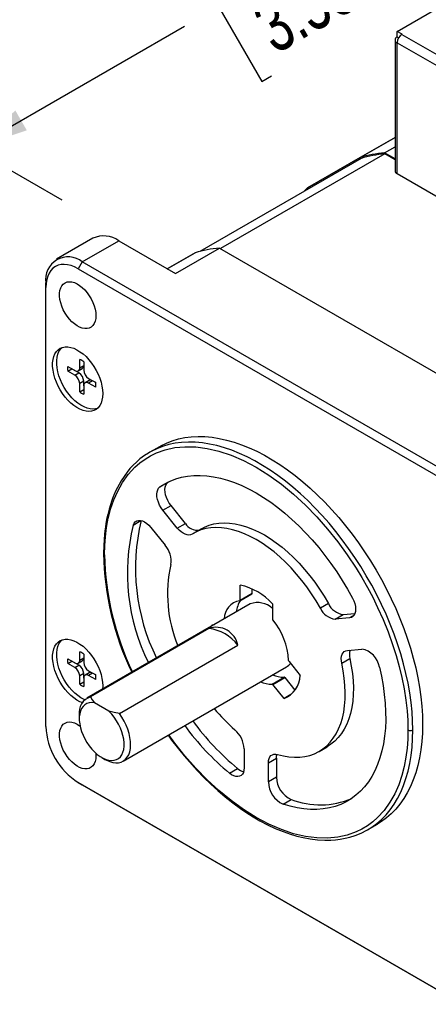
# Model space of a CAD drawing. Extents: x 11 to 421, y 5 to 275.
# Tile 7 of 16: x 137 to 155, y 98 to 141. Entities that reach past the tile are written whole.
import ezdxf
from ezdxf.enums import TextEntityAlignment as Align

# ---------------------------------------------------------------- set-up
doc = ezdxf.new("R2010")
doc.units = 0
doc.layers.get('0').update_dxf_attribs({"linetype": 'CONTINUOUS'})
doc.dimstyles.new('SLDDIMSTYLE3', dxfattribs={"dimtxt": 2.38125, "dimasz": 3, "dimexe": 0, "dimexo": 0.0625, "dimgap": 0.595313, "dimtad": 0, "dimlfac": 2, "dimrnd": 1e-09, "dimzin": 4, "dimsah": 1, "dimcen": 0.09, "dimazin": 3, "dimtfac": 1, "dimtofl": 0, "dimtmove": 0, "dimatfit": 3})

# ---------------------------------------------------------------- blocks, each defined once
blk = doc.blocks.new('_D_10')
at = {"color": 7, "linetype": 'CONTINUOUS'}
for p, q in [((172.617, 149.704), (165.631, 153.737)), ((166.338, 153.329), (157.093, 147.991)), ((155.183, 146.889), (155.601, 147.13)), ((155.601, 147.13), (157.493, 143.854)), ((157.493, 143.854), (157.075, 143.612)), ((145.759, 141.448), (145.341, 141.207)), ((145.341, 141.207), (147.232, 137.93)), ((134.589, 135), (143.849, 140.346)), ((147.232, 137.93), (147.65, 138.172)), ((138.5, 132.743), (133.882, 135.408))]:
    blk.add_line(p, q, dxfattribs=at)
for points in [[(166.338, 153.329), (163.967, 152.537), (164.467, 151.671)], [(134.589, 135), (136.961, 135.792), (136.461, 136.658)]]:
    blk.add_solid(points, dxfattribs=at)
at = {"color": 7, "linetype": 'CONTINUOUS', "width": 0.7}
for s, p in [('89.80', (146.802, 142.608, -4.629)), ('3.5354', (148.173, 138.473, -4.629))]:
    blk.add_text(s, height=2.3813, rotation=29.9973, dxfattribs=at).set_placement(p, align=Align.BOTTOM_LEFT)

msp = doc.modelspace()

# ---------------------------------------------------------------- linework, layer by layer
at = {"color": 7, "linetype": 'CONTINUOUS'}
for p, q in [((153.1407, 140.1155), (156.107, 141.8279)), ((153.3563, 139.991), (153.1407, 140.1155)), ((153.1407, 139.8705), (153.1407, 140.1155)), ((153.3563, 139.991), (153.3528, 139.9889)), ((153.3528, 139.9889), (162.7502, 134.5639)), ((153.0493, 139.7419), (153.0493, 134.0262)), ((153.1442, 139.8685), (153.1371, 139.8644)), ((153.1371, 133.9037), (153.1371, 139.6195)), ((153.1371, 139.6195), (153.1407, 139.6174)), ((153.2046, 139.8336), (153.1407, 139.8705)), ((153.1407, 139.6215), (162.5381, 134.1965)), ((153.1407, 139.6174), (153.1407, 139.6215)), ((153.0493, 135.4856), (151.5286, 134.6077)), ((152.5988, 134.7655), (145.4216, 130.6223)), ((152.5891, 134.8119), (153.0493, 135.0776)), ((153.0493, 134.5463), (152.5892, 134.8119)), ((153.0493, 134.5055), (152.5988, 134.7655)), ((151.5638, 134.5669), (144.515, 130.4977)), ((151.5285, 134.6072), (149.2303, 133.2805)), ((151.5285, 134.6075), (151.5285, 134.5464)), ((153.1371, 133.9037), (162.5416, 128.4746)), ((149.283, 133.2502), (149.2305, 133.2805)), ((139.85, 131.076), (138.259, 130.1575)), ((139.3839, 130.0462), (140.9749, 130.9646)), ((140.9749, 130.9646), (143.4498, 129.5359)), ((144.3161, 130.444), (143.0963, 129.7399)), ((143.4498, 129.5359), (145.3766, 130.6483)), ((145.3767, 130.6482), (157.0438, 123.9129)), ((139.3839, 130.0462), (139.2071, 129.74)), ((156.0009, 120.4534), (139.3839, 130.0462)), ((139.2071, 129.74), (155.8241, 120.1472)), ((137.7929, 128.9233), (137.7929, 129.1274)), ((137.7929, 109.7346), (137.7929, 128.9233)), ((139.2708, 125.4164), (139.2708, 125.7765)), ((139.4475, 125.6744), (139.4475, 125.3143)), ((138.7468, 125.4739), (139.0586, 125.2939)), ((138.7468, 125.2697), (138.9235, 125.3718)), ((139.0586, 125.0897), (138.7468, 125.2697)), ((139.2354, 125.1918), (138.9235, 125.3718)), ((139.2086, 125.279), (139.3854, 125.3811)), ((139.2708, 125.4164), (139.4475, 125.5184)), ((139.0586, 125.0897), (139.2354, 125.1918)), ((139.4475, 124.8243), (139.2708, 124.7223)), ((139.4475, 124.6202), (139.4475, 124.8243)), ((139.6865, 124.8597), (139.5097, 124.7576)), ((139.6597, 124.9469), (139.9715, 124.7669)), ((139.8364, 124.8448), (139.6597, 124.7427)), ((139.9715, 124.7668), (139.8364, 124.8448)), ((139.2708, 124.3622), (139.2708, 124.7223)), ((139.2708, 124.3622), (139.4475, 124.4642)), ((139.4475, 124.6202), (139.4475, 124.2601)), ((139.9715, 124.5627), (139.6597, 124.7427)), ((142.7535, 121.9652), (142.3292, 121.7203)), ((142.3292, 121.7203), (142.2287, 121.6598)), ((142.3291, 121.7202), (142.2755, 121.6861)), ((143.1311, 120.4091), (142.7775, 120.205)), ((143.1311, 120.4091), (143.1663, 120.4337)), ((142.9068, 119.1907), (143.2604, 119.3948)), ((143.8885, 118.6134), (143.2604, 119.3948)), ((143.535, 118.4093), (142.9068, 119.1907)), ((142.3765, 118.4361), (143.0047, 117.6547)), ((143.535, 118.4093), (143.8885, 118.6134)), ((144.5891, 118.3774), (144.2355, 118.1733)), ((146.2782, 115.2559), (146.2782, 115.9099)), ((146.2678, 115.233), (146.7982, 115.5391)), ((146.2782, 115.2559), (146.8085, 115.562)), ((146.8085, 115.562), (146.8085, 115.7482)), ((146.7219, 115.091), (139.5802, 110.9681)), ((147.6924, 115.0935), (147.6924, 114.4394)), ((150.1418, 115.1093), (149.7882, 114.9052)), ((150.4356, 114.4256), (150.7891, 114.6297)), ((150.7891, 114.6297), (151.2997, 114.6754)), ((145.063, 114.181), (145.1607, 114.1897)), ((145.0688, 114.1366), (145.063, 114.181)), ((151.0638, 114.4818), (150.4356, 114.4256)), ((144.9145, 114.0154), (139.7424, 111.0295)), ((141.0053, 110.3004), (146.1775, 113.2863)), ((139.2708, 112.6375), (139.2708, 112.9976)), ((139.4475, 112.8956), (139.4475, 112.5354)), ((150.9659, 113.0588), (151.5941, 113.1149)), ((138.7468, 112.695), (139.0586, 112.515)), ((138.7468, 112.4909), (138.9235, 112.5929)), ((139.0586, 112.3109), (138.7468, 112.4909)), ((139.2354, 112.4129), (138.9235, 112.5929)), ((139.0586, 112.3109), (139.2354, 112.4129)), ((139.2086, 112.5001), (139.3854, 112.6022)), ((139.2708, 112.6375), (139.4475, 112.7395)), ((141.1675, 108.2184), (148.3093, 112.3413)), ((148.417, 112.5718), (148.9076, 111.9615)), ((150.7216, 112.4995), (151.0751, 112.7036)), ((139.4475, 112.0455), (139.2708, 111.9434)), ((139.2708, 111.5833), (139.2708, 111.9434)), ((139.4475, 111.8414), (139.4475, 112.0455)), ((139.6865, 112.0808), (139.5097, 111.9787)), ((139.6597, 112.168), (139.9715, 111.988)), ((139.8364, 112.0659), (139.6597, 111.9639)), ((139.9715, 111.7839), (139.6597, 111.9639)), ((139.9715, 111.988), (139.8364, 112.0659)), ((139.2708, 111.5833), (139.4475, 111.6854)), ((139.4475, 111.8414), (139.4475, 111.4813)), ((140.2784, 111.5047), (140.2715, 111.3672)), ((147.675, 111.5861), (148.2053, 111.8923)), ((147.7099, 111.5657), (148.2403, 111.8718)), ((148.2005, 110.9554), (147.7099, 111.5657)), ((148.2403, 111.8718), (148.6779, 111.3274)), ((148.5032, 111.1302), (148.2005, 110.9554)), ((140.5506, 110.3997), (139.9142, 110.767)), ((139.2513, 110.2413), (139.2513, 110.078)), ((146.455, 108.7619), (146.455, 107.9243)), ((149.7351, 108.6467), (150.0886, 108.8508)), ((140.2323, 108.3788), (140.3737, 108.2971)), ((147.5156, 108.1496), (147.8692, 108.3537)), ((147.5156, 107.312), (147.5156, 108.1496)), ((147.8692, 108.3537), (147.8692, 107.5161)), ((145.8149, 107.6946), (146.1685, 107.8987)), ((155.8241, 97.6923), (139.2071, 107.2851)), ((139.2071, 107.2851), (139.3839, 107.183)), ((139.3839, 107.183), (156.0009, 97.5902)), ((147.8692, 107.5161), (147.5156, 107.312)), ((148.1557, 106.3433), (148.5092, 106.5474)), ((151.8535, 105.2221), (152.2777, 105.467)), ((151.822, 105.206), (151.8537, 105.2222)), ((151.8243, 105.2054), (151.8535, 105.2221))]:
    msp.add_line(p, q, dxfattribs=at)
at = {"color": 8, "linetype": 'CONTINUOUS'}
for p, q in [((151.5286, 134.6077), (153.0493, 135.4856)), ((149.2305, 133.2805), (151.5285, 134.6071)), ((143.0964, 129.7399), (144.3161, 130.4441)), ((141.6071, 118.5398), (141.947, 118.736)), ((151.2578, 114.5938), (151.0638, 114.4818))]:
    msp.add_line(p, q, dxfattribs=at)
at = {"color": 7, "linetype": 'CONTINUOUS', "flags": 128}
for points in [[(149.2302, 133.2805), (149.1355, 133.1872), (149.0845, 133.1352)], [(144.3161, 130.444), (144.3161, 130.444), (144.3161, 130.4441), (144.3161, 130.4441)], [(139.2071, 129.74), (139.0488, 129.8211), (138.8924, 129.8807), (138.74, 129.918), (138.5935, 129.9325), (138.4547, 129.924), (138.3254, 129.8927), (138.2071, 129.8389), (138.1014, 129.7634), (138.0097, 129.667), (137.933, 129.551), (137.8723, 129.4169), (137.8284, 129.2662), (137.8018, 129.101), (137.7929, 128.9233)], [(139.9779, 127.6905), (139.9694, 127.5617), (139.9441, 127.4453), (139.9026, 127.344), (139.8458, 127.2599), (139.7748, 127.1947), (139.6912, 127.1499), (139.5968, 127.1264), (139.4935, 127.1247), (139.3836, 127.1449), (139.2694, 127.1864), (139.1533, 127.2485), (139.0379, 127.3298), (138.9255, 127.4286), (138.8186, 127.5428), (138.7195, 127.6699), (138.6302, 127.8072), (138.5527, 127.9518), (138.4887, 128.1006), (138.4394, 128.2505), (138.4059, 128.3983), (138.389, 128.5407), (138.389, 128.6748), (138.4059, 128.7977), (138.4394, 128.9068), (138.4887, 128.9998), (138.5527, 129.0747), (138.6302, 129.1298), (138.7195, 129.1641), (138.8186, 129.1767), (138.9255, 129.1674), (139.0379, 129.1365), (139.1533, 129.0845), (139.2694, 129.0126), (139.3836, 128.9223), (139.4935, 128.8156), (139.5968, 128.6946), (139.6912, 128.5621), (139.7748, 128.4207), (139.8458, 128.2736), (139.9026, 128.1239), (139.9441, 127.9746), (139.9694, 127.8292), (139.9779, 127.6905)], [(140.2784, 124.2835), (140.2701, 124.1328), (140.2453, 123.9939), (140.2044, 123.8691), (140.148, 123.7601), (140.0769, 123.6686), (139.9923, 123.596), (139.8955, 123.5435), (139.7878, 123.5117), (139.6709, 123.5013), (139.5466, 123.5123), (139.4168, 123.5446), (139.2835, 123.5976), (139.1486, 123.6707), (139.0142, 123.7626), (138.8824, 123.8721), (138.7552, 123.9973), (138.6344, 124.1365), (138.5219, 124.2875), (138.4194, 124.4481), (138.3285, 124.6157), (138.2505, 124.7879), (138.1867, 124.9621), (138.1379, 125.1355), (138.105, 125.3056), (138.0884, 125.4699), (138.0884, 125.6257), (138.105, 125.7708), (138.1379, 125.9029), (138.1867, 126.02), (138.2505, 126.1205), (138.3285, 126.2026), (138.4194, 126.2653), (138.5219, 126.3075), (138.6344, 126.3287), (138.7552, 126.3284), (138.8824, 126.3067), (139.0142, 126.264), (139.1486, 126.2008), (139.2835, 126.1181), (139.4168, 126.0172), (139.5466, 125.8997), (139.6709, 125.7672), (139.7878, 125.6218), (139.8955, 125.4657), (139.9923, 125.3013), (140.0769, 125.1311), (140.148, 124.9576), (140.2044, 124.7835), (140.2453, 124.6114), (140.2701, 124.4439), (140.2784, 124.2835)], [(140.0406, 123.6337), (139.9645, 123.6138), (139.8477, 123.6033), (139.7234, 123.6143), (139.5936, 123.6466), (139.4603, 123.6997), (139.3254, 123.7727), (139.191, 123.8647), (139.0592, 123.9741), (138.9319, 124.0994), (138.8111, 124.2386), (138.6986, 124.3896), (138.5962, 124.5501), (138.5053, 124.7178), (138.4273, 124.89), (138.3635, 125.0641), (138.3147, 125.2376), (138.2818, 125.4077), (138.2652, 125.5719), (138.2652, 125.7277), (138.2818, 125.8728), (138.3147, 126.0049), (138.3635, 126.1221), (138.4273, 126.2225), (138.5009, 126.3009)], [(142.7535, 121.9652), (142.8129, 121.9987), (143.059, 122.1203), (143.3163, 122.2211), (143.584, 122.3007), (143.8615, 122.359), (144.148, 122.3958), (144.443, 122.411), (144.7455, 122.4046), (145.055, 122.3766), (145.3706, 122.327), (145.6915, 122.2561), (146.0169, 122.1639), (146.3461, 122.0507), (146.6781, 121.9168), (147.0123, 121.7625), (147.3477, 121.5882), (147.6835, 121.3943), (148.0189, 121.1814), (148.3531, 120.9499), (148.6852, 120.7004), (149.0143, 120.4335), (149.3398, 120.1499), (149.6607, 119.8504), (149.9763, 119.5356), (150.2857, 119.2063), (150.5883, 118.8633), (150.8832, 118.5076), (151.1698, 118.14), (151.4472, 117.7613), (151.7149, 117.3727), (151.9722, 116.9749), (152.2184, 116.569), (152.4529, 116.156), (152.6751, 115.737), (152.8845, 115.3129), (153.0805, 114.8848), (153.2627, 114.4539), (153.4306, 114.0211), (153.5838, 113.5876), (153.7219, 113.1544), (153.8446, 112.7226), (153.9516, 112.2932), (154.0425, 111.8674), (154.1173, 111.4462), (154.1756, 111.0306), (154.2173, 110.6217), (154.2424, 110.2205), (154.2508, 109.828), (154.2424, 109.4451), (154.2173, 109.0729), (154.1756, 108.7122), (154.1173, 108.364), (154.0425, 108.0291), (153.9516, 107.7083), (153.8446, 107.4024), (153.7219, 107.1122), (153.5838, 106.8385), (153.4306, 106.5818), (153.2627, 106.3429), (153.0805, 106.1223), (152.8845, 105.9206), (152.6751, 105.7383), (152.4529, 105.5758), (152.2777, 105.467)], [(140.3562, 117.2369), (140.3656, 117.6392), (140.3937, 118.029), (140.4444, 118.4305), (140.5211, 118.8386), (140.6213, 119.2272), (140.762, 119.6401), (140.9312, 120.0236), (141.1413, 120.3974), (141.3953, 120.752), (141.682, 121.0646), (141.8981, 121.255), (142.1275, 121.4234), (142.3703, 121.5697), (142.6264, 121.6938), (143.0103, 121.8309), (143.424, 121.9225), (143.8657, 121.9654), (144.3401, 121.9563), (144.8371, 121.8921), (145.3535, 121.7715), (145.8891, 121.5925), (146.4344, 121.3566), (146.9853, 121.0651), (147.5364, 120.7204), (148.0817, 120.3267), (148.6171, 119.8875), (149.1336, 119.4117), (149.6306, 118.9021), (150.1049, 118.3636), (150.5468, 117.8105), (150.9604, 117.2414), (151.3442, 116.6612), (151.6004, 116.2411), (151.8432, 115.8145), (152.0726, 115.3813), (152.2886, 114.9415), (152.5298, 114.4053), (152.7483, 113.8663), (152.9441, 113.3245), (153.099, 112.8402), (153.2341, 112.3585), (153.3493, 111.8796), (153.4496, 111.375), (153.5263, 110.8784), (153.5769, 110.4184), (153.605, 109.9961), (153.6144, 109.5831)], [(142.2755, 121.6861), (142.0978, 121.5731), (141.9052, 121.4281), (141.7456, 121.2909), (141.6014, 121.1513), (141.4673, 121.0055), (141.3425, 120.8542), (141.0756, 120.4661), (140.841, 120.0217), (140.7656, 119.8486), (140.7057, 119.6964), (140.6597, 119.5687), (140.6124, 119.4255), (140.5539, 119.2273), (140.4961, 118.9998), (140.4485, 118.7784), (140.4176, 118.6093), (140.3916, 118.444), (140.37, 118.2827), (140.3522, 118.1215), (140.3339, 117.9099), (140.3187, 117.6343), (140.3122, 117.2981)], [(142.7775, 120.205), (142.9954, 120.344), (143.2258, 120.4613), (143.4679, 120.5565), (143.721, 120.6294), (143.9843, 120.6797), (144.257, 120.7074), (144.5382, 120.7121), (144.8271, 120.6941), (145.1227, 120.6533), (145.4242, 120.5898), (145.7305, 120.504), (146.0407, 120.3959), (146.354, 120.266), (146.6691, 120.1146), (146.9853, 119.9423), (147.3015, 119.7496), (147.6166, 119.537), (147.9298, 119.3053), (148.2401, 119.0552), (148.5464, 118.7874), (148.8479, 118.5028), (149.1435, 118.2023), (149.4324, 117.8868), (149.7136, 117.5573), (149.9863, 117.2149), (150.2496, 116.8605), (150.5027, 116.4954), (150.7448, 116.1206), (150.9752, 115.7373), (151.1931, 115.3468)], [(142.9068, 119.1907), (142.8297, 119.2978), (142.7634, 119.4134), (142.71, 119.5339), (142.6712, 119.6554), (142.6482, 119.7742), (142.6418, 119.8865), (142.652, 119.9888), (142.6787, 120.0777), (142.721, 120.1506), (142.7775, 120.205)], [(143.2604, 119.3948), (143.1833, 119.5019), (143.117, 119.6175), (143.0636, 119.738), (143.0248, 119.8595), (143.0018, 119.9783), (142.9953, 120.0906), (143.0056, 120.1929), (143.0323, 120.2818), (143.0746, 120.3547), (143.1311, 120.4091)], [(141.6071, 118.5398), (141.6442, 118.6184), (141.696, 118.6794), (141.7609, 118.7208), (141.8369, 118.7413), (141.9215, 118.7403), (142.0122, 118.7177), (142.1059, 118.6743), (142.1999, 118.6115), (142.291, 118.5313), (142.3765, 118.4361)], [(144.1824, 118.1414), (144.1163, 118.1124), (144.0416, 118.1019), (143.9603, 118.1103), (143.8745, 118.1373), (143.7867, 118.1821), (143.6992, 118.2436), (143.6146, 118.32), (143.535, 118.4093)], [(149.7882, 114.9052), (149.6012, 115.223), (149.4025, 115.5328), (149.1929, 115.8329), (148.9733, 116.1222), (148.7448, 116.3993), (148.5084, 116.6629), (148.2652, 116.9119), (148.0162, 117.1452), (147.7625, 117.3617), (147.5054, 117.5604), (147.2459, 117.7404), (146.9853, 117.901), (146.7246, 118.0413), (146.4652, 118.1609), (146.208, 118.259), (145.9544, 118.3354), (145.7054, 118.3897), (145.4622, 118.4215), (145.2258, 118.4308), (144.9973, 118.4175), (144.7777, 118.3817), (144.5681, 118.3236), (144.3694, 118.2433), (144.1824, 118.1414)], [(144.5891, 118.3774), (144.7229, 118.4474), (144.9217, 118.5277), (145.1313, 118.5858), (145.3508, 118.6216), (145.5793, 118.6349), (145.8157, 118.6256), (146.059, 118.5938), (146.308, 118.5395), (146.5616, 118.4632), (146.8187, 118.365), (147.0782, 118.2454), (147.3388, 118.1051), (147.5995, 117.9445), (147.859, 117.7645), (148.1161, 117.5658), (148.3697, 117.3493), (148.6187, 117.116), (148.862, 116.867), (149.0984, 116.6034), (149.3269, 116.3263), (149.5464, 116.037), (149.756, 115.7369), (149.9548, 115.4271), (150.1418, 115.1093)], [(151.1931, 115.3468), (151.2496, 115.2271), (151.2918, 115.1055), (151.3185, 114.9857), (151.3288, 114.8716), (151.3224, 114.7668), (151.2994, 114.6745), (151.2605, 114.5978), (151.2072, 114.5389), (151.1409, 114.4999), (151.0638, 114.4818)], [(139.3845, 110.7768), (139.2835, 110.8188), (139.1486, 110.8918), (139.0142, 110.9838), (138.8824, 111.0932), (138.7552, 111.2185), (138.6344, 111.3577), (138.5219, 111.5087), (138.4194, 111.6692), (138.3285, 111.8369), (138.2505, 112.0091), (138.1867, 112.1832), (138.1379, 112.3566), (138.105, 112.5268), (138.0884, 112.691), (138.0884, 112.8468), (138.105, 112.9919), (138.1379, 113.124), (138.1867, 113.2412), (138.2505, 113.3416), (138.3285, 113.4238), (138.4194, 113.4865), (138.5219, 113.5287), (138.6344, 113.5498), (138.7552, 113.5495), (138.8824, 113.5279), (139.0142, 113.4851), (139.1486, 113.4219), (139.2835, 113.3392), (139.4168, 113.2384), (139.5466, 113.1208), (139.6709, 112.9883), (139.7878, 112.8429), (139.8955, 112.6869), (139.9923, 112.5225), (140.0769, 112.3522), (140.148, 112.1787), (140.2044, 112.0046), (140.2453, 111.8325), (140.2701, 111.665), (140.2784, 111.5047), (140.2784, 111.5047)], [(139.4935, 110.9058), (139.4603, 110.9208), (139.3254, 110.9939), (139.191, 111.0858), (139.0592, 111.1953), (138.9319, 111.3205), (138.8111, 111.4597), (138.6986, 111.6107), (138.5962, 111.7713), (138.5053, 111.9389), (138.4273, 112.1111), (138.3635, 112.2853), (138.3147, 112.4587), (138.2818, 112.6288), (138.2652, 112.793), (138.2652, 112.9489), (138.2818, 113.0939), (138.3147, 113.2261), (138.3635, 113.3432), (138.4273, 113.4437), (138.5009, 113.522)], [(150.7216, 112.4995), (150.7043, 112.6091), (150.7014, 112.7122), (150.7132, 112.8061), (150.7392, 112.8882), (150.7787, 112.9561), (150.8307, 113.008), (150.8937, 113.0426), (150.9659, 113.0588)], [(147.9187, 108.5114), (148.1696, 108.4486), (148.4152, 108.4081), (148.6544, 108.3901), (148.886, 108.3946), (149.1092, 108.4217), (149.3227, 108.4713), (149.5258, 108.543), (149.7174, 108.6367), (149.8968, 108.7517), (150.063, 108.8878), (150.2154, 109.0442), (150.3533, 109.2202), (150.4761, 109.415), (150.5831, 109.6278), (150.674, 109.8576), (150.7483, 110.1034), (150.8057, 110.3641), (150.8459, 110.6384), (150.8687, 110.9252), (150.8741, 111.2232), (150.8619, 111.5311), (150.8324, 111.8473), (150.7855, 112.1706), (150.7216, 112.4995)], [(151.0751, 112.7036), (151.1391, 112.3747), (151.1859, 112.0514), (151.2155, 111.7352), (151.2276, 111.4273), (151.2222, 111.1293), (151.1994, 110.8425), (151.1592, 110.5682), (151.1019, 110.3075), (151.0276, 110.0617), (150.9367, 109.8319), (150.8296, 109.6191), (150.7069, 109.4243), (150.569, 109.2483), (150.4166, 109.0919), (150.2503, 108.9558), (150.0886, 108.8508)], [(152.3635, 112.3303), (152.4531, 111.9283), (152.5256, 111.5309), (152.5808, 111.1394), (152.6185, 110.755), (152.6386, 110.3789), (152.641, 110.0123), (152.6257, 109.6563), (152.5928, 109.312), (152.5424, 108.9806), (152.4746, 108.663), (152.3896, 108.3602), (152.2878, 108.0732), (152.1693, 107.8029), (152.0347, 107.5501), (151.8843, 107.3157), (151.7185, 107.1003), (151.538, 106.9046), (151.3432, 106.7293), (151.1348, 106.5748), (150.9135, 106.4418), (150.6798, 106.3305), (150.4346, 106.2413), (150.1786, 106.1745), (149.9127, 106.1304), (149.6376, 106.109), (149.3542, 106.1105), (149.0634, 106.1347), (148.766, 106.1818), (148.4632, 106.2514), (148.1557, 106.3433)], [(139.9142, 110.767), (139.7959, 110.7783), (139.6851, 110.7679), (139.5836, 110.736), (139.4932, 110.6833), (139.4154, 110.6105), (139.3515, 110.519), (139.3027, 110.4103), (139.2698, 110.2862), (139.2533, 110.149), (139.2535, 110.0008), (139.2704, 109.8443), (139.3038, 109.6821), (139.353, 109.517), (139.4172, 109.3518), (139.4954, 109.1893), (139.5861, 109.0324), (139.6879, 108.8836), (139.7989, 108.7455), (139.9174, 108.6205), (140.0412, 108.5108), (140.1683, 108.4181), (140.2965, 108.3441), (140.4236, 108.29), (140.5475, 108.2568), (140.6659, 108.245), (140.777, 108.2549), (140.8787, 108.2861), (140.9695, 108.3384), (141.0476, 108.4106), (141.1118, 108.5016), (141.161, 108.6099), (141.1944, 108.7336), (141.2113, 108.8706), (141.2115, 109.0185), (141.195, 109.1748), (141.1621, 109.3369), (141.1133, 109.502), (141.0495, 109.6672), (140.9717, 109.8298), (140.8812, 109.9869), (140.7798, 110.1359), (140.6689, 110.2743), (140.5506, 110.3997)], [(139.7424, 111.0295), (139.8167, 110.8964), (139.9142, 110.767)], [(140.3737, 108.2971), (140.4435, 108.2593), (140.5816, 108.1995), (140.7166, 108.1611), (140.8462, 108.1447), (140.9687, 108.1506), (141.0819, 108.1787), (141.1843, 108.2285), (141.2742, 108.2994), (141.3503, 108.3901), (141.4113, 108.4994), (141.4564, 108.6255), (141.4848, 108.7664), (141.4962, 108.9201), (141.4902, 109.0842), (141.4671, 109.256), (141.4272, 109.4331), (141.3711, 109.6126), (141.2997, 109.7918), (141.214, 109.968), (141.1153, 110.1384), (141.0053, 110.3004)], [(141.0053, 110.3004), (140.7747, 110.3434), (140.5506, 110.3997)], [(139.9708, 108.5707), (139.9779, 108.4447), (139.9694, 108.3158), (139.9441, 108.1995), (139.9026, 108.0982), (139.8458, 108.014), (139.7748, 107.9489), (139.6912, 107.904), (139.5968, 107.8805), (139.4935, 107.8788), (139.3836, 107.899), (139.2694, 107.9406), (139.1533, 108.0027), (139.0379, 108.084), (138.9255, 108.1828), (138.8186, 108.2969), (138.7195, 108.424), (138.6302, 108.5613), (138.5527, 108.7059), (138.4887, 108.8548), (138.4394, 109.0047), (138.4059, 109.1524), (138.389, 109.2948), (138.389, 109.4289), (138.4059, 109.5519), (138.4394, 109.661), (138.4887, 109.7539), (138.5527, 109.8288), (138.6302, 109.8839), (138.7195, 109.9182), (138.8186, 109.9308), (138.9255, 109.9216), (139.0379, 109.8906), (139.1533, 109.8387), (139.2694, 109.7668), (139.2871, 109.754)], [(143.1388, 109.3564), (143.2878, 109.1432), (143.8296, 108.4539), (144.4002, 107.8083), (144.6948, 107.5038), (144.9949, 107.2122), (145.3007, 106.9334), (145.6214, 106.6603), (145.9582, 106.3937), (146.2902, 106.1508), (146.5799, 105.9545), (146.8456, 105.7873), (147.1461, 105.6128), (147.4773, 105.4383), (147.8176, 105.2788), (148.1632, 105.1375), (148.4833, 105.0255), (148.7654, 104.9424), (149.0399, 104.8759), (149.3428, 104.8196), (149.6614, 104.7806), (149.9834, 104.7635), (150.2379, 104.7668), (150.4538, 104.7821), (150.6494, 104.8065), (150.8744, 104.8477), (151.0718, 104.8964), (151.3006, 104.9683), (151.5642, 105.0739), (151.822, 105.206)], [(147.5156, 108.1496), (147.5229, 108.2466), (147.5446, 108.3325), (147.5801, 108.405), (147.6284, 108.462), (147.6882, 108.502), (147.7578, 108.5239), (147.8353, 108.5271), (147.9187, 108.5114)], [(147.8692, 108.3537), (147.8765, 108.4507), (147.892, 108.5184)], [(146.455, 107.9243), (146.4466, 107.8208), (146.4217, 107.7301), (146.3812, 107.6553), (146.3262, 107.5987), (146.2586, 107.5619), (146.1804, 107.5463), (146.0942, 107.5523), (146.0025, 107.5797), (145.9085, 107.6277), (145.8149, 107.6946)]]:
    msp.add_lwpolyline(points, dxfattribs=at)
at = {"color": 8, "linetype": 'CONTINUOUS', "flags": 128}
for points in [[(153.8265, 109.5831), (153.8182, 109.9756), (153.7931, 110.3768), (153.7513, 110.7857), (153.693, 111.2013), (153.6183, 111.6225), (153.5273, 112.0483), (153.4204, 112.4776), (153.2977, 112.9095), (153.1596, 113.3427), (153.0063, 113.7762), (152.8384, 114.209), (152.6562, 114.6399), (152.4602, 115.068), (152.2508, 115.492), (152.0286, 115.9111), (151.7941, 116.3241), (151.5479, 116.7299), (151.2907, 117.1277), (151.023, 117.5164), (150.7455, 117.8951), (150.459, 118.2627), (150.164, 118.6184), (149.8615, 118.9614), (149.552, 119.2906), (149.2364, 119.6054), (148.9155, 119.905), (148.5901, 120.1886), (148.2609, 120.4554), (147.9288, 120.7049), (147.5947, 120.9365), (147.2593, 121.1494), (146.9234, 121.3433), (146.588, 121.5176), (146.2539, 121.6719), (145.9218, 121.8058), (145.5926, 121.919), (145.2672, 122.0111), (144.9463, 122.0821), (144.6307, 122.1316), (144.3213, 122.1596), (144.0187, 122.166), (143.7238, 122.1508), (143.4372, 122.1141), (143.1597, 122.0558), (142.892, 121.9762), (142.6348, 121.8754), (142.3886, 121.7537), (142.3292, 121.7203)], [(153.6144, 109.5831), (153.605, 109.1808), (153.5769, 108.791), (153.5262, 108.3894), (153.4495, 107.9813), (153.3493, 107.5927), (153.2086, 107.1799), (153.0394, 106.7964), (152.8293, 106.4225), (152.5752, 106.068), (152.2886, 105.7554), (152.0725, 105.5649), (151.8431, 105.3966), (151.6003, 105.2503), (151.3442, 105.1261), (150.9602, 104.989), (150.5466, 104.8975), (150.1049, 104.8546), (149.6304, 104.8637), (149.1335, 104.9279), (148.6171, 105.0484), (148.0815, 105.2275), (147.5362, 105.4633), (146.9853, 105.7549), (146.4342, 106.0995), (145.8889, 106.4933), (145.3535, 106.9325), (144.8369, 107.4083), (144.34, 107.9179), (143.8657, 108.4564), (143.4238, 109.0095), (143.162, 109.3698)], [(151.8535, 105.2221), (152.0286, 105.3309), (152.2508, 105.4934), (152.4602, 105.6757), (152.6562, 105.8774), (152.8384, 106.098), (153.0063, 106.3369), (153.1596, 106.5936), (153.2977, 106.8673), (153.4204, 107.1575), (153.5273, 107.4633), (153.6183, 107.7841), (153.693, 108.1191), (153.7513, 108.4673), (153.7931, 108.828), (153.8182, 109.2002), (153.8265, 109.5831)]]:
    msp.add_lwpolyline(points, dxfattribs=at)
at = {"color": 7, "linetype": 'CONTINUOUS'}
for centre, radius, start, end in [((153.6012, 139.6006), 0.461, 122.60548, 177.39452), ((153.1836, 139.7419), 0.131, 110.78342, 249.21658), ((153.2004, 128.7811), 6.0617, 95.78834, 106.00933), ((153.2166, 128.7522), 6.045, 95.86615, 105.86755), ((151.5287, 134.6075), 0.000231, 112.3307, 187.67397), ((153.1994, 134.0411), 0.1509, 185.6948, 245.62534), ((149.2304, 133.2803), 0.000231, 52.32867, 127.68363), ((140.3172, 130.0588), 1.1193, 54.01716, 114.67238), ((145.9879, 124.6174), 6.0617, 95.78834, 106.00933), ((138.7659, 129.2794), 0.9848, 51.13075, 188.88), ((138.951, 125.0184), 0.8227, 52.8769, 67.12847), ((139.5634, 125.3718), 0.8229, 172.87537, 187.12463), ((139.1414, 125.3954), 0.131, 230.79671, 9.21404), ((139.3048, 125.5002), 0.1439, 304.05635, 7.25583), ((139.9081, 125.3353), 0.461, 182.60548, 237.39452), ((138.8102, 124.7013), 0.461, 2.60548, 57.39452), ((138.987, 124.8034), 0.461, 2.60548, 57.39452), ((139.7486, 124.7221), 0.1509, 54.38242, 114.30712), ((139.5769, 124.6412), 0.131, 50.79671, 189.21404), ((139.1549, 124.6648), 0.8229, 352.87537, 7.12463), ((139.7673, 125.0182), 0.8227, 232.8769, 247.12847), ((150.227, 116.4446), 8.8708, 166.33842, 206.24803), ((150.5886, 116.651), 8.879, 166.43322, 206.2381), ((144.3915, 118.8944), 0.5762, 209.1979, 281.55925), ((142.2431, 116.9774), 1.0191, 350.73552, 41.65047), ((152.8413, 117.539), 12.5314, 181.10127, 205.69839), ((149.0352, 115.5301), 5.9267, 167.49565, 202.47175), ((145.7779, 113.4103), 2.5492, 41.32229, 78.68309), ((146.7848, 115.559), 0.024, 304.02604, 7.28614), ((146.3966, 114.4289), 0.8133, 99.59978, 179.66154), ((147.1849, 114.6407), 1.0758, 145.44222, 174.7109), ((146.2564, 115.2524), 0.0221, 281.95, 9.0821), ((147.0497, 114.2162), 0.9341, 46.52904, 110.54163), ((150.8791, 115.4279), 0.8033, 203.37256, 263.5694), ((150.5256, 115.2238), 0.8033, 203.37256, 263.5694), ((145.2334, 113.1093), 0.9605, 10.61874, 109.38664), ((147.7689, 114.4429), 0.0766, 182.61032, 219.3108), ((145.3407, 112.4527), 3.0631, 3.07073, 39.34063), ((144.7025, 112.1896), 1.8381, 36.63142, 83.37396), ((138.951, 112.2396), 0.8227, 52.8769, 67.12847), ((151.7177, 112.8717), 0.6642, 162.69688, 194.66516), ((151.4348, 112.1892), 0.9393, 8.63703, 80.2356), ((139.5634, 112.593), 0.8229, 172.87537, 187.12463), ((139.1414, 112.6165), 0.131, 230.79671, 9.21404), ((138.987, 112.0245), 0.461, 2.60548, 57.39452), ((139.3048, 112.7214), 0.1439, 304.05635, 7.25583), ((139.9081, 112.5564), 0.461, 182.60548, 237.39452), ((148.0235, 112.8281), 0.5645, 300.41778, 323.79559), ((148.4764, 112.621), 0.0771, 183.19127, 219.70912), ((138.8102, 111.9225), 0.461, 2.60548, 57.39452), ((139.5769, 111.8624), 0.131, 50.79671, 189.21404), ((139.7486, 111.9433), 0.1509, 54.38242, 114.30712), ((139.1549, 111.8859), 0.8229, 352.87537, 7.12463), ((148.1635, 113.0254), 1.1339, 245.9276, 272.11265), ((147.7496, 112.0238), 1.1596, 292.8788, 356.91986), ((139.7673, 112.2393), 0.8227, 232.8769, 247.12847), ((147.6332, 112.7193), 1.1339, 245.9276, 272.11265), ((147.6715, 111.5401), 0.0461, 33.63852, 85.66762), ((148.2019, 111.8463), 0.0461, 33.63851, 85.66763), ((139.9656, 110.3434), 0.7215, 108.02015, 188.13382), ((151.2954, 115.6266), 7.9966, 219.73346, 229.02606), ((153.4643, 116.8609), 11.9388, 216.42705, 230.15457), ((153.8179, 117.065), 11.9388, 216.42705, 230.15457), ((140.8481, 109.8655), 3.058, 182.45345, 237.54655), ((145.2811, 108.7017), 1.1754, 2.93484, 49.02114), ((153.7205, 109.7874), 0.2302, 242.56909, 297.43091), ((146.5966, 108.3908), 0.6522, 228.97657, 255.3949), ((148.6085, 107.3383), 1.0932, 181.37984, 245.53112), ((148.962, 107.5424), 1.0932, 181.37984, 245.53112), ((149.7809, 109.8116), 3.5031, 248.71431, 293.14417)]:
    msp.add_arc(centre, radius, start, end, dxfattribs=at)
at = {"color": 8, "linetype": 'CONTINUOUS'}
for centre, radius, start, end in [((140.3844, 117.3035), 0.0724, 184.28198, 247.03817), ((152.8834, 117.5135), 12.5303, 181.26481, 205.50026)]:
    msp.add_arc(centre, radius, start, end, dxfattribs=at)

# ---------------------------------------------------------------- dimensions: what is measured, and where the dimension line sits
at = {"color": 7, "linetype": 'CONTINUOUS'}
dim = msp.add_linear_dim(base=(134.5892, 135.0002), p1=(173.3242, 149.2957), p2=(139.2071, 132.3343), angle=29.99731, dimstyle='SLDDIMSTYLE3', dxfattribs=at)
dim.commit()
dim.dimension.update_dxf_attribs({"geometry": '_D_10', "text_midpoint": (150.471, 144.1686), "dimtype": 160})

doc.saveas('drawing.dxf')
